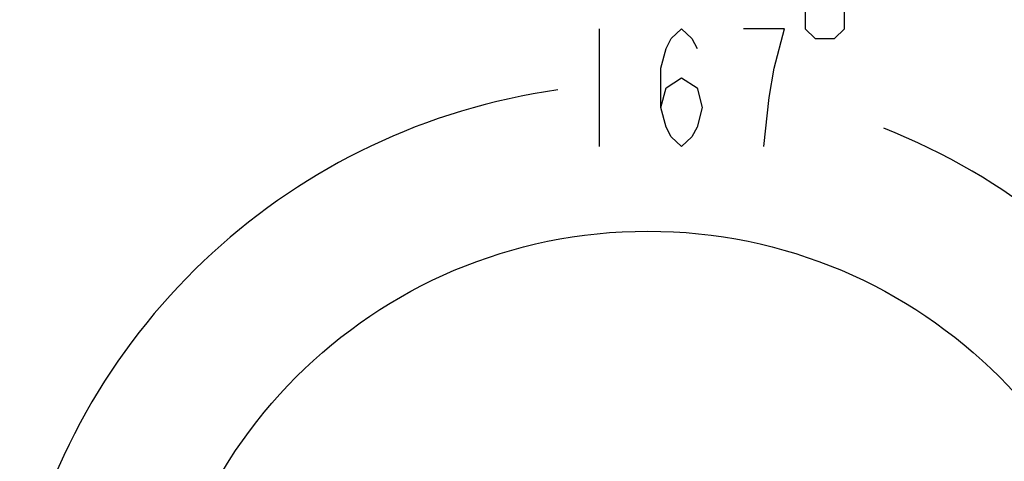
# Model space of a CAD drawing. Header units: millimetres. Extents: x 0 to 8410, y 0 to 5940.
# Tile 64 of 122: x 3950 to 4703, y 1053 to 1390. Entities that reach past the tile are written whole.
import ezdxf

# ---------------------------------------------------------------- set-up
doc = ezdxf.new("R2010")
doc.units = ezdxf.units.MM
doc.header["$LTSCALE"] = 462.55
doc.layers.get('0').update_dxf_attribs({"linetype": 'CONTINUOUS'})
doc.layers.add('204101000016_DXF_DIMENSION', color=7, linetype='CONTINUOUS')
doc.styles.get("Standard").update_dxf_attribs({"font": 'txt', "width": 0.7})
doc.dimstyles.new('DIMSTYLE_8', dxfattribs={"dimtxt": 90, "dimasz": 50, "dimexe": 1.5, "dimexo": 0, "dimtad": 1, "dimdec": 0, "dimdsep": 46, "dimtxsty": 'Standard', "dimblk": '_FILLED', "dimblk1": '_FILLED', "dimblk2": '_FILLED', "dimcen": 0.09, "dimclrt": 5, "dimazin": 2, "dimtfac": 1, "dimtdec": 0, "dimtofl": 0, "dimtmove": 0, "dimatfit": 3, "dimldrblk": '_FILLED', "dimfxl": 1, "dimtolj": 1, "dimarcsym": 0})
doc.dimstyles.new('DIMSTYLE_9', dxfattribs={"dimtxt": 90, "dimasz": 50, "dimexe": 1.5, "dimexo": 0, "dimgap": 4.5, "dimtad": 0, "dimtih": 1, "dimtoh": 1, "dimdec": 1, "dimdsep": 46, "dimtxsty": 'Standard', "dimblk": '_FILLED', "dimblk1": '_FILLED', "dimblk2": '_FILLED', "dimcen": 0.09, "dimclrt": 5, "dimazin": 2, "dimtp": 0.5, "dimtm": 0.5, "dimtfac": 1, "dimtdec": 4, "dimtofl": 0, "dimtmove": 0, "dimatfit": 3, "dimldrblk": '_FILLED', "dimfxl": 1, "dimtolj": 1, "dimarcsym": 0})

# ---------------------------------------------------------------- blocks, each defined once
blk = doc.blocks.new('_FILLED')
at = {"color": 0, "linetype": 'ByBlock'}
blk.add_solid([(0, 0), (-1, 0.17), (-1, -0.17)], dxfattribs=at)
blk = doc.blocks.new('*D29')
at = {"layer": '204101000016_DXF_DIMENSION', "color": 2, "linetype": 'Continuous'}
for p, q in [((4430.23, 848.67), (6760.01, 1461.49)), ((6365.67, 1357.76), (4430.23, 848.67)), ((6365.67, 1357.76), (6365.67, 1357.76))]:
    blk.add_line(p, q, dxfattribs=at)
at = {"layer": '204101000016_DXF_DIMENSION', "color": 2, "linetype": 'Continuous', "xscale": 50, "yscale": 50, "zscale": 50, "rotation": 194.7380830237}
blk.add_blockref('_FILLED', (6365.67, 1357.76), dxfattribs=at)
blk = doc.blocks.new('*D31')
at = {"layer": '204101000016_DXF_DIMENSION', "color": 2, "linetype": 'Continuous'}
for start, end in [(98.0161, 167), (0, 68.53962)]:
    blk.add_arc((4430.23, 848.67), 492.77, start, end, dxfattribs=at)
for points in [[(3955.63, 1009.94), (3950.1, 959.52), (3971.97, 1005.28)], [(4911.98, 898.18), (4923, 848.67), (4928.96, 899.04)]]:
    blk.add_solid(points, dxfattribs=at)

msp = doc.modelspace()

# ---------------------------------------------------------------- linework, layer by layer
at = {"color": 2, "linetype": 'Continuous'}
msp.add_circle((4430.23457, 848.67366), 380, dxfattribs=at)
at = {"layer": '204101000016_DXF_DIMENSION', "color": 5, "linetype": 'Continuous'}
msp.add_line((4393.01771, 1383.27377), (4393.01771, 1293.27383), dxfattribs=at)
for points in [[(4550.51734, 1398.27384), (4550.51734, 1383.27377), (4558.01724, 1375.77386), (4573.01758, 1375.77386), (4580.51748, 1383.27377), (4580.51748, 1398.27384), (4573.01758, 1405.77375), (4558.01724, 1405.77375), (4550.51734, 1398.27384)], [(4440.26749, 1323.27385), (4444.20506, 1338.2738), (4456.01725, 1345.77384), (4467.82995, 1338.2738), (4471.76752, 1323.27385), (4467.82995, 1308.27378), (4463.89238, 1300.77387), (4456.01725, 1293.27383), (4448.14263, 1300.77387), (4444.20506, 1308.27378), (4440.26749, 1323.27385), (4440.26749, 1353.27387), (4444.20506, 1368.27382), (4448.14263, 1375.77386), (4456.01725, 1383.27377), (4463.89238, 1375.77386), (4467.82995, 1368.27382)], [(4526.89244, 1353.27387), (4534.76758, 1383.27377), (4503.26755, 1383.27377)], [(4519.01731, 1293.27383), (4522.95487, 1330.77376), (4526.89244, 1353.27387)]]:
    msp.add_lwpolyline(points, dxfattribs=at)

# ---------------------------------------------------------------- dimensions: what is measured, and where the dimension line sits
at = {"layer": '204101000016_DXF_DIMENSION', "color": 2, "linetype": 'Continuous'}
dim = msp.add_radius_dim(center=(4430.23457, 848.67366), mpoint=(6365.66592, 1357.76438), text='R<>', dimstyle='DIMSTYLE_8', override={"dimpost": '<>'}, dxfattribs=at)
dim.commit()
dim.dimension.update_dxf_attribs({"geometry": '*D29', "text_midpoint": (6449.65089, 1403.12092), "dimtype": 164})
dim = msp.add_angular_dim_2l(base=(4486.01746, 1338.27381), line1=((4918.07463, 848.67366), (4923.0023, 848.67366)), line2=((3954.89782, 958.41379), (3950.09644, 959.52228)), dimstyle='DIMSTYLE_9', dxfattribs=at)
dim.commit()
dim.dimension.update_dxf_attribs({"geometry": '*D31', "text_midpoint": (4361.51746, 1293.27381), "dimtype": 162})

doc.saveas('drawing.dxf')
